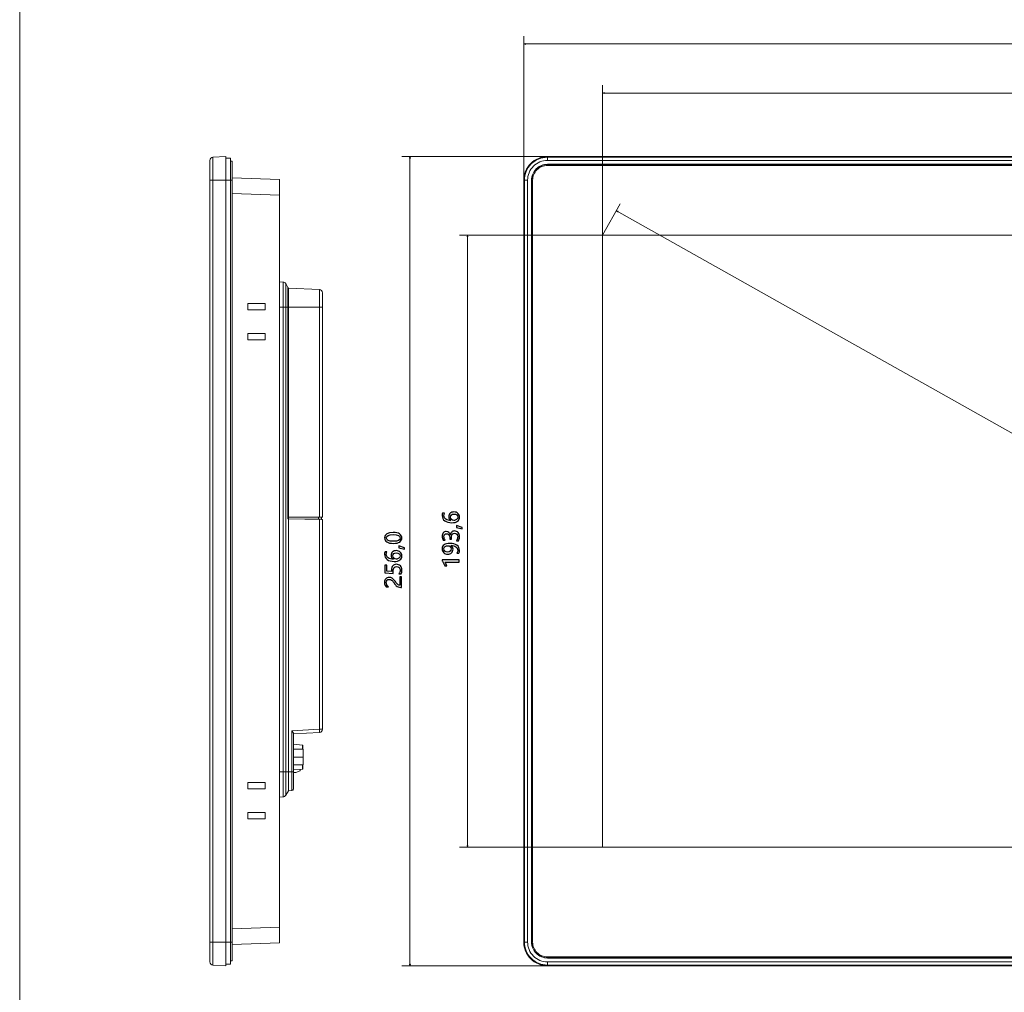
# Model space of a CAD drawing. Header units: centimetres. Extents: x -29.6 to 29.7, y -21 to 21.
# Tile 2 of 24: x -29.6 to -14.1, y -4.9 to 10.5. Entities that reach past the tile are written whole.
import ezdxf

# ---------------------------------------------------------------- set-up
doc = ezdxf.new("R2010")
doc.units = ezdxf.units.CM
doc.header["$MEASUREMENT"] = 0
doc.layers.add('06___PRT_ALL_SURFS', color=7, linetype='Continuous')

msp = doc.modelspace()

# ---------------------------------------------------------------- linework, layer by layer
at = {"layer": '06___PRT_ALL_SURFS', "lineweight": 9}
for points in [[(-29.63889, -21.00579), (-29.63889, -21.00579), (-29.63889, 20.99419), (-29.63889, 20.99419)], [(-26.58697, 8.2972), (-26.61351, 8.29581), (-26.6343, 8.27389), (-26.6343, 8.24733)], [(-26.6343, -4.41649), (-26.6343, -4.41649), (-26.6343, 8.24733), (-26.6343, 8.24733)], [(-26.58697, 8.2972), (-26.58697, 8.2972), (-26.3846, 8.3078), (-26.3846, 8.3078)], [(-26.58697, 8.2972), (-26.58697, 8.2972), (-26.58697, -4.46637), (-26.58697, -4.46637)], [(-26.3846, -4.47697), (-26.3846, -4.47697), (-26.3846, 8.3078), (-26.3846, 8.3078)], [(-26.3846, 8.28283), (-26.3846, 8.28283), (-26.30969, 8.28283), (-26.30969, 8.28283)], [(-26.30969, -4.452), (-26.30969, -4.452), (-26.30969, 8.28283), (-26.30969, 8.28283)], [(-21.30331, 8.3078), (-21.30331, 8.3078), (-21.30331, 8.24733), (-21.30331, 8.24733)], [(-21.30331, 8.3078), (-21.30331, 8.3078), (-2.37585, 8.3078), (-2.37585, 8.3078)], [(-21.30331, 8.2972), (-21.30331, 8.2972), (-2.37585, 8.2972), (-2.37585, 8.2972)], [(-2.37585, 8.24733), (-2.37585, 8.24733), (-21.30331, 8.24733), (-21.30331, 8.24733)], [(-26.30969, 8.23289), (-26.30969, 8.23289), (-26.28472, 8.23289), (-26.28472, 8.23289)], [(-26.28472, -4.40206), (-26.28472, -4.40206), (-26.28472, 8.23289), (-26.28472, 8.23289)], [(-21.30331, 8.18583), (-21.30331, 8.18583), (-2.37585, 8.18583), (-2.37585, 8.18583)], [(-21.30331, 8.18295), (-21.30331, 8.18295), (-2.37585, 8.18295), (-2.37585, 8.18295)], [(-21.30331, 8.16797), (-21.30331, 8.16797), (-2.37585, 8.16797), (-2.37585, 8.16797)], [(-26.3846, 7.93325), (-26.3846, 7.93325), (-26.6343, 7.93325), (-26.6343, 7.93325)], [(-26.28472, 7.93325), (-26.28472, 7.93325), (-26.3846, 7.93325), (-26.3846, 7.93325)], [(-25.53561, 7.94823), (-25.53561, 7.94823), (-26.28351, 7.97173), (-26.28351, 7.97173)], [(-25.53561, -4.11739), (-25.53561, -4.11739), (-25.53561, 7.94823), (-25.53561, 7.94823)], [(-21.67786, -4.10242), (-21.67786, -4.10242), (-21.67786, 7.93325), (-21.67786, 7.93325)], [(-21.61738, 7.93325), (-21.61738, 7.93325), (-21.67786, 7.93325), (-21.67786, 7.93325)], [(-21.66725, -4.10242), (-21.66725, -4.10242), (-21.66725, 7.93325), (-21.66725, 7.93325)], [(-21.61738, 7.93325), (-21.61738, 7.93325), (-21.61738, -4.10242), (-21.61738, -4.10242)], [(-21.55589, -4.10242), (-21.55589, -4.10242), (-21.55589, 7.93325), (-21.55589, 7.93325)], [(-21.55301, -4.10242), (-21.55301, -4.10242), (-21.55301, 7.93325), (-21.55301, 7.93325)], [(-21.53803, -4.10242), (-21.53803, -4.10242), (-21.53803, 7.93325), (-21.53803, 7.93325)], [(-26.28472, 7.72219), (-26.28472, 7.72219), (-25.53561, 7.69864), (-25.53561, 7.69864)], [(-20.43334, -2.60395), (-20.43334, -2.60395), (-20.43334, 7.06404), (-20.43334, 7.06404)], [(-20.43334, 7.06404), (-20.43334, 7.06404), (-3.24581, 7.06404), (-3.24581, 7.06404)], [(-25.53561, 6.32814), (-25.53561, 6.32814), (-25.4784, 6.32514), (-25.4784, 6.32514)], [(-25.4784, -1.80831), (-25.4784, -1.80831), (-25.4784, 6.32514), (-25.4784, 6.32514)], [(-25.43795, 6.30056), (-25.44645, 6.31503), (-25.46165, 6.32426), (-25.4784, 6.32514)], [(-25.43795, 6.30056), (-25.43795, 6.30056), (-25.43795, -1.78355), (-25.43795, -1.78355)], [(-25.43795, 6.30056), (-25.43795, 6.30056), (-25.40266, 6.2405), (-25.40266, 6.2405)], [(-25.40266, 2.58307), (-25.40266, 2.58307), (-25.40266, 6.2405), (-25.40266, 6.2405)], [(-25.39656, 6.224), (-25.3976, 6.22981), (-25.39966, 6.2354), (-25.40266, 6.2405)], [(-25.39578, 2.58551), (-25.39578, 2.58551), (-25.39578, 6.22878), (-25.39578, 6.22878)], [(-25.39578, 6.22878), (-25.39578, 6.22878), (-24.90418, 6.20732), (-24.90418, 6.20732)], [(-24.90418, 2.60798), (-24.90418, 2.60798), (-24.90418, 6.20732), (-24.90418, 6.20732)], [(-24.85642, 6.15742), (-24.85642, 6.18416), (-24.87748, 6.20615), (-24.90418, 6.20732)], [(-24.85642, 2.60798), (-24.85642, 2.60798), (-24.85642, 6.15742), (-24.85642, 6.15742)], [(-26.03502, 5.98557), (-26.03502, 5.98557), (-26.03502, 5.88569), (-26.03502, 5.88569)], [(-26.03502, 5.98557), (-26.03502, 5.98557), (-25.76034, 5.98557), (-25.76034, 5.98557)], [(-25.76034, 5.88569), (-25.76034, 5.88569), (-25.76034, 5.98557), (-25.76034, 5.98557)], [(-25.39578, 5.92915), (-25.39578, 5.92915), (-25.53561, 5.92915), (-25.53561, 5.92915)], [(-24.90418, 5.92915), (-24.90418, 5.92915), (-25.39578, 5.92915), (-25.39578, 5.92915)], [(-24.85642, 5.92915), (-24.85642, 5.92915), (-24.90418, 5.92915), (-24.90418, 5.92915)], [(-25.76034, 5.88569), (-25.76034, 5.88569), (-26.03502, 5.88569), (-26.03502, 5.88569)], [(-26.03502, 5.51113), (-26.03502, 5.51113), (-26.03502, 5.41125), (-26.03502, 5.41125)], [(-26.03502, 5.51113), (-26.03502, 5.51113), (-25.76034, 5.51113), (-25.76034, 5.51113)], [(-25.76034, 5.41125), (-25.76034, 5.41125), (-25.76034, 5.51113), (-25.76034, 5.51113)], [(-25.76034, 5.41125), (-25.76034, 5.41125), (-26.03502, 5.41125), (-26.03502, 5.41125)], [(-24.87144, 2.57386), (-24.87144, 2.57386), (-25.40266, 2.58313), (-25.40266, 2.58313)], [(-25.39578, -1.71195), (-25.39578, -1.71195), (-25.39578, 2.60798), (-25.39578, 2.60798)], [(-25.39578, 2.60798), (-25.39578, 2.60798), (-24.90418, 2.60798), (-24.90418, 2.60798)], [(-25.39578, 2.58551), (-25.39578, 2.58551), (-24.8714, 2.57635), (-24.8714, 2.57635)], [(-24.99582, 2.57603), (-24.99582, 2.57603), (-24.99582, 2.57853), (-24.99582, 2.57853)], [(-24.97128, 2.5781), (-24.97128, 2.5781), (-24.97128, 2.5756), (-24.97128, 2.5756)], [(-24.9563, 2.57784), (-24.9563, 2.57784), (-24.9563, 2.57527), (-24.9563, 2.57527)], [(-24.91917, 2.57719), (-24.91917, 2.57719), (-24.91917, 2.60798), (-24.91917, 2.60798)], [(-24.90418, 2.60798), (-24.90418, 2.60798), (-24.85642, 2.60798), (-24.85642, 2.60798)], [(-24.90418, -0.74046), (-24.90418, -0.74046), (-24.90418, 2.57443), (-24.90418, 2.57443)], [(-24.85642, 2.57359), (-24.85642, 2.57359), (-24.87144, 2.57386), (-24.87144, 2.57386)], [(-24.8714, 2.60798), (-24.8714, 2.60798), (-24.8714, 2.57635), (-24.8714, 2.57635)], [(-24.85642, 2.57359), (-24.85642, 2.57359), (-24.85642, -0.74046), (-24.85642, -0.74046)], [(-24.90418, -0.74046), (-24.90418, -0.74046), (-25.33976, -0.76329), (-25.33976, -0.76329)], [(-25.33976, -1.70951), (-25.33976, -1.70951), (-25.33976, -0.76329), (-25.33976, -0.76329)], [(-24.90418, -0.74046), (-24.90418, -0.74046), (-24.85642, -0.74046), (-24.85642, -0.74046)], [(-24.90375, -0.79034), (-24.87722, -0.78894), (-24.85642, -0.76703), (-24.85642, -0.74046)], [(-24.90375, -0.79054), (-24.87722, -0.78915), (-24.85642, -0.76724), (-24.85642, -0.74067)], [(-25.31587, -1.68437), (-25.31587, -1.68437), (-25.31587, -0.80464), (-25.31587, -0.80464)], [(-25.31549, -0.81191), (-25.31549, -0.81191), (-24.90375, -0.79034), (-24.90375, -0.79034)], [(-25.31587, -0.97782), (-25.31587, -0.97782), (-25.17039, -0.99055), (-25.17039, -0.99055)], [(-25.16106, -1.05505), (-25.16106, -1.05505), (-25.31587, -1.05505), (-25.31587, -1.05505)], [(-25.17039, -1.05505), (-25.17039, -1.05505), (-25.17039, -0.99055), (-25.17039, -0.99055)], [(-25.16583, -0.99553), (-25.16583, -0.99294), (-25.16782, -0.99078), (-25.17039, -0.99055)], [(-25.16583, -1.05505), (-25.16583, -1.05505), (-25.16583, -0.99553), (-25.16583, -0.99553)], [(-25.16106, -1.30475), (-25.16106, -1.30475), (-25.16106, -1.05505), (-25.16106, -1.05505)], [(-25.16106, -1.1799), (-25.16106, -1.1799), (-25.31587, -1.1799), (-25.31587, -1.1799)], [(-25.16106, -1.30475), (-25.16106, -1.30475), (-25.31587, -1.30475), (-25.31587, -1.30475)], [(-25.17039, -1.36924), (-25.17039, -1.36924), (-25.31587, -1.38197), (-25.31587, -1.38197)], [(-25.211, -1.39814), (-25.211, -1.39814), (-25.2796, -1.42311), (-25.2796, -1.42311)], [(-25.211, -1.39814), (-25.211, -1.39814), (-25.211, -1.3728), (-25.211, -1.3728)], [(-25.17039, -1.36924), (-25.17039, -1.36924), (-25.17039, -1.30475), (-25.17039, -1.30475)], [(-25.17039, -1.36924), (-25.16782, -1.36902), (-25.16583, -1.36686), (-25.16583, -1.36427)], [(-25.16583, -1.36427), (-25.16583, -1.36427), (-25.16583, -1.30475), (-25.16583, -1.30475)], [(-25.53561, -1.41211), (-25.53561, -1.41211), (-25.31587, -1.41211), (-25.31587, -1.41211)], [(-25.2796, -1.42311), (-25.2796, -1.42311), (-25.31587, -1.42311), (-25.31587, -1.42311)], [(-26.03502, -1.58042), (-26.03502, -1.58042), (-25.76034, -1.58042), (-25.76034, -1.58042)], [(-26.03502, -1.58042), (-26.03502, -1.58042), (-26.03502, -1.6803), (-26.03502, -1.6803)], [(-25.76034, -1.6803), (-25.76034, -1.6803), (-26.03502, -1.6803), (-26.03502, -1.6803)], [(-25.76034, -1.6803), (-25.76034, -1.6803), (-25.76034, -1.58042), (-25.76034, -1.58042)], [(-25.33976, -1.70932), (-25.33976, -1.70932), (-25.39578, -1.71176), (-25.39578, -1.71176)], [(-25.39578, -1.71195), (-25.39578, -1.71195), (-25.33976, -1.70951), (-25.33976, -1.70951)], [(-25.33976, -1.70932), (-25.3264, -1.70873), (-25.31587, -1.69773), (-25.31587, -1.68437)], [(-25.33976, -1.70951), (-25.3264, -1.70893), (-25.31587, -1.69793), (-25.31587, -1.68456)], [(-25.4784, -1.80812), (-25.4784, -1.80812), (-25.53561, -1.81112), (-25.53561, -1.81112)], [(-25.53561, -1.81131), (-25.53561, -1.81131), (-25.4784, -1.80831), (-25.4784, -1.80831)], [(-25.4784, -1.80812), (-25.46165, -1.80724), (-25.44645, -1.79801), (-25.43795, -1.78355)], [(-25.4784, -1.80831), (-25.46165, -1.80743), (-25.44645, -1.79821), (-25.43795, -1.78374)], [(-25.39578, -1.71176), (-25.39578, -1.71176), (-25.43795, -1.78355), (-25.43795, -1.78355)], [(-25.43795, -1.78374), (-25.43795, -1.78374), (-25.39578, -1.71195), (-25.39578, -1.71195)], [(-26.03502, -2.05485), (-26.03502, -2.05485), (-25.76034, -2.05485), (-25.76034, -2.05485)], [(-26.03502, -2.05485), (-26.03502, -2.05485), (-26.03502, -2.15474), (-26.03502, -2.15474)], [(-25.76034, -2.15474), (-25.76034, -2.15474), (-26.03502, -2.15474), (-26.03502, -2.15474)], [(-25.76034, -2.15474), (-25.76034, -2.15474), (-25.76034, -2.05485), (-25.76034, -2.05485)], [(-3.24581, -2.60395), (-3.24581, -2.60395), (-20.43334, -2.60395), (-20.43334, -2.60395)], [(-25.53561, -3.86782), (-25.53561, -3.86782), (-26.28472, -3.89136), (-26.28472, -3.89136)], [(-26.6343, -4.10242), (-26.6343, -4.10242), (-26.3846, -4.10242), (-26.3846, -4.10242)], [(-26.3846, -4.10242), (-26.3846, -4.10242), (-26.28472, -4.10242), (-26.28472, -4.10242)], [(-26.28351, -4.1409), (-26.28351, -4.1409), (-25.53561, -4.11739), (-25.53561, -4.11739)], [(-21.67786, -4.10242), (-21.67786, -4.10242), (-21.61738, -4.10242), (-21.61738, -4.10242)], [(-2.37585, -4.33714), (-2.37585, -4.33714), (-21.30331, -4.33714), (-21.30331, -4.33714)], [(-2.37585, -4.35212), (-2.37585, -4.35212), (-21.30331, -4.35212), (-21.30331, -4.35212)], [(-26.6343, -4.41649), (-26.6343, -4.44306), (-26.61351, -4.46497), (-26.58697, -4.46637)], [(-26.3846, -4.47697), (-26.3846, -4.47697), (-26.58697, -4.46637), (-26.58697, -4.46637)], [(-26.30969, -4.452), (-26.30969, -4.452), (-26.3846, -4.452), (-26.3846, -4.452)], [(-26.28472, -4.40206), (-26.28472, -4.40206), (-26.30969, -4.40206), (-26.30969, -4.40206)], [(-2.37585, -4.355), (-2.37585, -4.355), (-21.30331, -4.355), (-21.30331, -4.355)], [(-21.30331, -4.41649), (-21.30331, -4.41649), (-21.30331, -4.47697), (-21.30331, -4.47697)], [(-21.30331, -4.41649), (-21.30331, -4.41649), (-2.37585, -4.41649), (-2.37585, -4.41649)], [(-2.37585, -4.46637), (-2.37585, -4.46637), (-21.30331, -4.46637), (-21.30331, -4.46637)], [(-2.37585, -4.47697), (-2.37585, -4.47697), (-21.30331, -4.47697), (-21.30331, -4.47697)]]:
    msp.add_open_spline(points, degree=3, dxfattribs=at)
at = {"layer": '06___PRT_ALL_SURFS', "lineweight": 0}
for points in [[(-21.67786, 7.93325), (-21.67786, 7.93325), (-21.67786, 10.21191), (-21.67786, 10.21191)], [(-21.67786, 10.08705), (-21.67786, 10.08705), (-2.0013, 10.08705), (-2.0013, 10.08705)], [(-20.43334, 7.06404), (-20.43334, 7.06404), (-20.43334, 9.43726), (-20.43334, 9.43726)], [(-20.43334, 9.31241), (-20.43334, 9.31241), (-3.24581, 9.31241), (-3.24581, 9.31241)], [(-21.30331, 8.3078), (-21.30331, 8.3078), (-23.60099, 8.3078), (-23.60099, 8.3078)], [(-23.47614, 8.3078), (-23.47614, 8.3078), (-23.47614, -4.47697), (-23.47614, -4.47697)], [(-20.43334, 7.06404), (-20.43334, 7.06404), (-20.15371, 7.56117), (-20.15371, 7.56117)], [(-20.21491, 7.45236), (-20.21491, 7.45236), (-3.02738, -2.21563), (-3.02738, -2.21563)], [(-20.43334, 7.06404), (-20.43334, 7.06404), (-22.69064, 7.06404), (-22.69064, 7.06404)], [(-22.56578, 7.06404), (-22.56578, 7.06404), (-22.56578, -2.60395), (-22.56578, -2.60395)], [(-20.43334, -2.60395), (-20.43334, -2.60395), (-22.69064, -2.60395), (-22.69064, -2.60395)], [(-21.30331, -4.47697), (-21.30331, -4.47697), (-23.60099, -4.47697), (-23.60099, -4.47697)]]:
    msp.add_open_spline(points, degree=3, dxfattribs=at)
for points in [[(-21.65119, 10.0799), (-21.65119, 10.0799), (-21.67786, 10.08705), (-21.67786, 10.08705), (-21.67786, 10.08705), (-21.65119, 10.09419), (-21.65119, 10.09419), (-21.65119, 10.09419), (-21.65119, 10.0799), (-21.65119, 10.0799)], [(-20.40667, 9.30526), (-20.40667, 9.30526), (-20.43334, 9.31241), (-20.43334, 9.31241), (-20.43334, 9.31241), (-20.40667, 9.31955), (-20.40667, 9.31955), (-20.40667, 9.31955), (-20.40667, 9.30526), (-20.40667, 9.30526)], [(-23.48328, 8.28113), (-23.48328, 8.28113), (-23.47614, 8.3078), (-23.47614, 8.3078), (-23.47614, 8.3078), (-23.46899, 8.28113), (-23.46899, 8.28113), (-23.46899, 8.28113), (-23.48328, 8.28113), (-23.48328, 8.28113)], [(-20.19517, 7.43305), (-20.19517, 7.43305), (-20.21491, 7.45236), (-20.21491, 7.45236), (-20.21491, 7.45236), (-20.18816, 7.44551), (-20.18816, 7.44551), (-20.18816, 7.44551), (-20.19517, 7.43305), (-20.19517, 7.43305)], [(-22.57292, 7.03737), (-22.57292, 7.03737), (-22.56578, 7.06404), (-22.56578, 7.06404), (-22.56578, 7.06404), (-22.55863, 7.03737), (-22.55863, 7.03737), (-22.55863, 7.03737), (-22.57292, 7.03737), (-22.57292, 7.03737)], [(-22.57292, -2.57728), (-22.57292, -2.57728), (-22.56578, -2.60395), (-22.56578, -2.60395), (-22.56578, -2.60395), (-22.55863, -2.57728), (-22.55863, -2.57728), (-22.55863, -2.57728), (-22.57292, -2.57728), (-22.57292, -2.57728)], [(-23.48328, -4.4503), (-23.48328, -4.4503), (-23.47614, -4.47697), (-23.47614, -4.47697), (-23.47614, -4.47697), (-23.46899, -4.4503), (-23.46899, -4.4503), (-23.46899, -4.4503), (-23.48328, -4.4503), (-23.48328, -4.4503)]]:
    msp.add_open_spline(points, degree=3, knots=[0, 0, 0, 0, 0.33333333, 0.33333333, 0.33333333, 0.66666667, 0.66666667, 0.66666667, 1, 1, 1, 1], dxfattribs=at)
at = {"layer": '06___PRT_ALL_SURFS', "lineweight": 9}
for points, knots in [([(-21.30331, 8.3078), (-21.40264, 8.3078), (-21.49792, 8.26834), (-21.56816, 8.1981), (-21.6384, 8.12785), (-21.67786, 8.03259), (-21.67786, 7.93325)], [0, 0, 0, 0, 0.5, 0.5, 0.5, 1, 1, 1, 1]), ([(-21.30331, 8.2972), (-21.39983, 8.2972), (-21.4924, 8.25885), (-21.56066, 8.1906), (-21.62891, 8.12234), (-21.66725, 8.02978), (-21.66725, 7.93325)], [0, 0, 0, 0, 0.5, 0.5, 0.5, 1, 1, 1, 1]), ([(-21.30331, 8.24733), (-21.38661, 8.24733), (-21.46649, 8.21424), (-21.52539, 8.15534), (-21.58429, 8.09643), (-21.61738, 8.01655), (-21.61738, 7.93325)], [0, 0, 0, 0, 0.5, 0.5, 0.5, 1, 1, 1, 1]), ([(-21.30331, 8.18583), (-21.3703, 8.18583), (-21.43454, 8.15922), (-21.48191, 8.11185), (-21.52928, 8.06448), (-21.55589, 8.00024), (-21.55589, 7.93325)], [0, 0, 0, 0, 0.5, 0.5, 0.5, 1, 1, 1, 1]), ([(-21.30331, 8.18295), (-21.36953, 8.18295), (-21.43305, 8.15664), (-21.47987, 8.10981), (-21.5267, 8.06299), (-21.55301, 7.99948), (-21.55301, 7.93325)], [0, 0, 0, 0, 0.5, 0.5, 0.5, 1, 1, 1, 1]), ([(-21.30331, 8.16797), (-21.36556, 8.16797), (-21.42526, 8.14324), (-21.46928, 8.09922), (-21.5133, 8.0552), (-21.53803, 7.9955), (-21.53803, 7.93325)], [0, 0, 0, 0, 0.5, 0.5, 0.5, 1, 1, 1, 1]), ([(-25.31587, -0.80464), (-25.31587, -0.80164), (-25.31703, -0.79874), (-25.31834, -0.79598), (-25.32005, -0.79237), (-25.32203, -0.78901), (-25.32411, -0.7857), (-25.32895, -0.77803), (-25.33437, -0.77063), (-25.33976, -0.76329)], [0, 0, 0, 0, 0.33333333, 0.33333333, 0.33333333, 0.66666667, 0.66666667, 0.66666667, 1, 1, 1, 1]), ([(-24.90375, -0.79034), (-24.9034, -0.79032), (-24.90339, -0.7898), (-24.90337, -0.78935), (-24.90333, -0.78813), (-24.9032, -0.78736), (-24.90312, -0.78651), (-24.90299, -0.78512), (-24.90299, -0.78347), (-24.90298, -0.78189), (-24.90298, -0.77976), (-24.90297, -0.77774), (-24.90298, -0.77568), (-24.90299, -0.77319), (-24.90304, -0.77066), (-24.9031, -0.76814), (-24.90317, -0.76526), (-24.90326, -0.76239), (-24.90335, -0.75952), (-24.90356, -0.75317), (-24.90385, -0.74681), (-24.90418, -0.74046)], [0, 0, 0, 0, 0.14285714, 0.14285714, 0.14285714, 0.28571429, 0.28571429, 0.28571429, 0.42857143, 0.42857143, 0.42857143, 0.57142857, 0.57142857, 0.57142857, 0.71428571, 0.71428571, 0.71428571, 0.85714286, 0.85714286, 0.85714286, 1, 1, 1, 1]), ([(-21.67786, -4.10242), (-21.67786, -4.20176), (-21.6384, -4.29702), (-21.56816, -4.36727), (-21.49792, -4.43751), (-21.40264, -4.47697), (-21.30331, -4.47697)], [0, 0, 0, 0, 0.5, 0.5, 0.5, 1, 1, 1, 1]), ([(-21.66725, -4.10242), (-21.66725, -4.19894), (-21.62891, -4.29152), (-21.56066, -4.35977), (-21.4924, -4.42802), (-21.39983, -4.46637), (-21.30331, -4.46637)], [0, 0, 0, 0, 0.5, 0.5, 0.5, 1, 1, 1, 1]), ([(-21.61738, -4.10242), (-21.61738, -4.18572), (-21.58429, -4.2656), (-21.52539, -4.3245), (-21.46649, -4.3834), (-21.38661, -4.41649), (-21.30331, -4.41649)], [0, 0, 0, 0, 0.5, 0.5, 0.5, 1, 1, 1, 1]), ([(-21.55589, -4.10242), (-21.55589, -4.16941), (-21.52928, -4.23365), (-21.48191, -4.28102), (-21.43454, -4.32839), (-21.3703, -4.355), (-21.30331, -4.355)], [0, 0, 0, 0, 0.5, 0.5, 0.5, 1, 1, 1, 1]), ([(-21.55301, -4.10242), (-21.55301, -4.16864), (-21.5267, -4.23216), (-21.47987, -4.27899), (-21.43305, -4.32581), (-21.36953, -4.35212), (-21.30331, -4.35212)], [0, 0, 0, 0, 0.5, 0.5, 0.5, 1, 1, 1, 1]), ([(-21.53803, -4.10242), (-21.53803, -4.16467), (-21.5133, -4.22437), (-21.46928, -4.26839), (-21.42526, -4.31241), (-21.36556, -4.33714), (-21.30331, -4.33714)], [0, 0, 0, 0, 0.5, 0.5, 0.5, 1, 1, 1, 1])]:
    msp.add_open_spline(points, degree=3, knots=knots, dxfattribs=at)
at = {"layer": '06___PRT_ALL_SURFS'}
for points, knots in [([(-22.92794, 2.67632), (-22.93499, 2.66257), (-22.93855, 2.64817), (-22.93855, 2.63314), (-22.93855, 2.6103), (-22.92858, 2.59189), (-22.90866, 2.57802), (-22.88873, 2.56416), (-22.86152, 2.55711), (-22.82709, 2.55687), (-22.82709, 2.55687), (-22.82709, 2.55769), (-22.82709, 2.55769), (-22.85132, 2.57022), (-22.86344, 2.5902), (-22.86344, 2.61765), (-22.86344, 2.64048), (-22.85598, 2.65878), (-22.84107, 2.67241), (-22.82615, 2.68604), (-22.80634, 2.69292), (-22.78164, 2.69292), (-22.75583, 2.69292), (-22.73462, 2.685), (-22.71802, 2.66926), (-22.70135, 2.65348), (-22.69308, 2.63338), (-22.69308, 2.60891), (-22.69308, 2.58204), (-22.70356, 2.56095), (-22.72454, 2.54569), (-22.74557, 2.53036), (-22.77535, 2.52273), (-22.81392, 2.52273), (-22.86059, 2.52273), (-22.89764, 2.53275), (-22.92515, 2.55285), (-22.95259, 2.57295), (-22.96634, 2.59935), (-22.96634, 2.63215), (-22.96634, 2.65091), (-22.96377, 2.66565), (-22.95865, 2.67632), (-22.95865, 2.67632), (-22.92794, 2.67632), (-22.92794, 2.67632)], [0, 0, 0, 0, 0.06666667, 0.06666667, 0.06666667, 0.13333333, 0.13333333, 0.13333333, 0.2, 0.2, 0.2, 0.26666667, 0.26666667, 0.26666667, 0.33333333, 0.33333333, 0.33333333, 0.4, 0.4, 0.4, 0.46666667, 0.46666667, 0.46666667, 0.53333333, 0.53333333, 0.53333333, 0.6, 0.6, 0.6, 0.66666667, 0.66666667, 0.66666667, 0.73333333, 0.73333333, 0.73333333, 0.8, 0.8, 0.8, 0.86666667, 0.86666667, 0.86666667, 0.93333333, 0.93333333, 0.93333333, 1, 1, 1, 1]), ([(-22.78403, 2.55892), (-22.76666, 2.55892), (-22.75175, 2.56352), (-22.73934, 2.57284), (-22.72693, 2.5821), (-22.72069, 2.5944), (-22.72069, 2.60978), (-22.72069, 2.62434), (-22.72606, 2.63617), (-22.73678, 2.64526), (-22.74744, 2.65435), (-22.76125, 2.65895), (-22.77809, 2.65895), (-22.79626, 2.65895), (-22.81042, 2.65464), (-22.82056, 2.64602), (-22.8307, 2.63745), (-22.83577, 2.62522), (-22.83577, 2.60943), (-22.83577, 2.5944), (-22.83064, 2.58222), (-22.82039, 2.5729), (-22.81019, 2.56357), (-22.79807, 2.55892), (-22.78403, 2.55892)], [0, 0, 0, 0, 0.125, 0.125, 0.125, 0.25, 0.25, 0.25, 0.375, 0.375, 0.375, 0.5, 0.5, 0.5, 0.625, 0.625, 0.625, 0.75, 0.75, 0.75, 0.875, 0.875, 0.875, 1, 1, 1, 1]), ([(-23.73488, 2.19576), (-23.78155, 2.19576), (-23.8168, 2.20345), (-23.8408, 2.21895), (-23.86475, 2.23445), (-23.87669, 2.25682), (-23.87669, 2.28619), (-23.87669, 2.34217), (-23.83154, 2.3702), (-23.74117, 2.3702), (-23.69654, 2.3702), (-23.66246, 2.36227), (-23.63886, 2.34654), (-23.61526, 2.33076), (-23.60343, 2.30867), (-23.60343, 2.28024), (-23.60343, 2.25338), (-23.61462, 2.23258), (-23.63705, 2.21784), (-23.65949, 2.2031), (-23.69205, 2.19576), (-23.73488, 2.19576)], [0, 0, 0, 0, 0.14285714, 0.14285714, 0.14285714, 0.28571429, 0.28571429, 0.28571429, 0.42857143, 0.42857143, 0.42857143, 0.57142857, 0.57142857, 0.57142857, 0.71428571, 0.71428571, 0.71428571, 0.85714286, 0.85714286, 0.85714286, 1, 1, 1, 1]), ([(-23.73639, 2.2299), (-23.66618, 2.2299), (-23.63105, 2.24767), (-23.63105, 2.28333), (-23.63105, 2.31835), (-23.66677, 2.33588), (-23.73808, 2.33588), (-23.81196, 2.33588), (-23.8489, 2.3187), (-23.8489, 2.28432), (-23.8489, 2.24802), (-23.81138, 2.2299), (-23.73639, 2.2299)], [0, 0, 0, 0, 0.25, 0.25, 0.25, 0.5, 0.5, 0.5, 0.75, 0.75, 0.75, 1, 1, 1, 1]), ([(-22.74173, 2.23782), (-22.72775, 2.25594), (-22.72069, 2.27633), (-22.72069, 2.29911), (-22.72069, 2.31729), (-22.72518, 2.33174), (-22.7341, 2.34234), (-22.74307, 2.35301), (-22.75501, 2.35831), (-22.77005, 2.35831), (-22.80349, 2.35831), (-22.82021, 2.33436), (-22.82021, 2.28647), (-22.82021, 2.28647), (-22.82021, 2.26445), (-22.82021, 2.26445), (-22.82021, 2.26445), (-22.84789, 2.26445), (-22.84789, 2.26445), (-22.84789, 2.26445), (-22.84789, 2.28542), (-22.84789, 2.28542), (-22.84789, 2.3279), (-22.86362, 2.34911), (-22.89502, 2.34911), (-22.92404, 2.34911), (-22.93855, 2.3329), (-22.93855, 2.30045), (-22.93855, 2.28193), (-22.93225, 2.26445), (-22.91978, 2.24808), (-22.91978, 2.24808), (-22.9513, 2.24808), (-22.9513, 2.24808), (-22.96133, 2.26538), (-22.96634, 2.28554), (-22.96634, 2.30867), (-22.96634, 2.33122), (-22.96045, 2.34928), (-22.94868, 2.36291), (-22.93691, 2.3766), (-22.92165, 2.38342), (-22.90283, 2.38342), (-22.86828, 2.38342), (-22.84602, 2.36577), (-22.83612, 2.33052), (-22.83612, 2.33052), (-22.83542, 2.33052), (-22.83542, 2.33052), (-22.83338, 2.34963), (-22.82662, 2.36472), (-22.8152, 2.37585), (-22.80378, 2.38692), (-22.78951, 2.39245), (-22.77243, 2.39245), (-22.74866, 2.39245), (-22.72949, 2.38389), (-22.71493, 2.36676), (-22.70036, 2.34963), (-22.69308, 2.32685), (-22.69308, 2.29842), (-22.69308, 2.27336), (-22.69774, 2.2532), (-22.70706, 2.23782), (-22.70706, 2.23782), (-22.74173, 2.23782), (-22.74173, 2.23782)], [0, 0, 0, 0, 0.04545455, 0.04545455, 0.04545455, 0.09090909, 0.09090909, 0.09090909, 0.13636364, 0.13636364, 0.13636364, 0.18181818, 0.18181818, 0.18181818, 0.22727273, 0.22727273, 0.22727273, 0.27272727, 0.27272727, 0.27272727, 0.31818182, 0.31818182, 0.31818182, 0.36363636, 0.36363636, 0.36363636, 0.40909091, 0.40909091, 0.40909091, 0.45454545, 0.45454545, 0.45454545, 0.5, 0.5, 0.5, 0.54545455, 0.54545455, 0.54545455, 0.59090909, 0.59090909, 0.59090909, 0.63636364, 0.63636364, 0.63636364, 0.68181818, 0.68181818, 0.68181818, 0.72727273, 0.72727273, 0.72727273, 0.77272727, 0.77272727, 0.77272727, 0.81818182, 0.81818182, 0.81818182, 0.86363636, 0.86363636, 0.86363636, 0.90909091, 0.90909091, 0.90909091, 0.95454545, 0.95454545, 0.95454545, 1, 1, 1, 1]), ([(-22.73998, 2.47903), (-22.73998, 2.47903), (-22.64903, 2.44984), (-22.64903, 2.44984), (-22.64903, 2.44984), (-22.64903, 2.4256), (-22.64903, 2.4256), (-22.64903, 2.4256), (-22.73998, 2.44675), (-22.73998, 2.44675), (-22.73998, 2.44675), (-22.73998, 2.47903), (-22.73998, 2.47903)], [0, 0, 0, 0, 0.25, 0.25, 0.25, 0.5, 0.5, 0.5, 0.75, 0.75, 0.75, 1, 1, 1, 1]), ([(-22.73334, 2.03995), (-22.72495, 2.05452), (-22.72069, 2.07025), (-22.72069, 2.08709), (-22.72069, 2.11074), (-22.73008, 2.1291), (-22.74872, 2.14209), (-22.76736, 2.15514), (-22.79388, 2.16167), (-22.82825, 2.16167), (-22.82802, 2.16143), (-22.82802, 2.1612), (-22.82825, 2.16097), (-22.80617, 2.14937), (-22.79516, 2.12986), (-22.79516, 2.10241), (-22.79516, 2.08022), (-22.80279, 2.06186), (-22.818, 2.04729), (-22.83326, 2.03273), (-22.85307, 2.02545), (-22.87743, 2.02545), (-22.90335, 2.02545), (-22.92468, 2.03343), (-22.94134, 2.04934), (-22.95801, 2.0653), (-22.96634, 2.08592), (-22.96634, 2.11133), (-22.96634, 2.13761), (-22.95602, 2.15811), (-22.9354, 2.17292), (-22.91471, 2.18771), (-22.88465, 2.19511), (-22.84515, 2.19511), (-22.79632, 2.19511), (-22.7588, 2.18556), (-22.73253, 2.16645), (-22.70619, 2.14734), (-22.69308, 2.12088), (-22.69308, 2.08709), (-22.69308, 2.0685), (-22.69611, 2.05283), (-22.70211, 2.03995), (-22.70211, 2.03995), (-22.73334, 2.03995), (-22.73334, 2.03995)], [0, 0, 0, 0, 0.06666667, 0.06666667, 0.06666667, 0.13333333, 0.13333333, 0.13333333, 0.2, 0.2, 0.2, 0.26666667, 0.26666667, 0.26666667, 0.33333333, 0.33333333, 0.33333333, 0.4, 0.4, 0.4, 0.46666667, 0.46666667, 0.46666667, 0.53333333, 0.53333333, 0.53333333, 0.6, 0.6, 0.6, 0.66666667, 0.66666667, 0.66666667, 0.73333333, 0.73333333, 0.73333333, 0.8, 0.8, 0.8, 0.86666667, 0.86666667, 0.86666667, 0.93333333, 0.93333333, 0.93333333, 1, 1, 1, 1]), ([(-23.8383, 2.06478), (-23.84535, 2.05103), (-23.8489, 2.03664), (-23.8489, 2.02161), (-23.8489, 1.99877), (-23.83894, 1.98035), (-23.81901, 1.96649), (-23.79909, 1.95262), (-23.77188, 1.94557), (-23.73744, 1.94534), (-23.73744, 1.94534), (-23.73744, 1.94616), (-23.73744, 1.94616), (-23.76168, 1.95868), (-23.7738, 1.97867), (-23.7738, 2.00611), (-23.7738, 2.02895), (-23.76634, 2.04724), (-23.75143, 2.06087), (-23.73651, 2.07451), (-23.7167, 2.08138), (-23.692, 2.08138), (-23.66618, 2.08138), (-23.64498, 2.07346), (-23.62837, 2.05773), (-23.61171, 2.04194), (-23.60343, 2.02184), (-23.60343, 1.99737), (-23.60343, 1.97051), (-23.61392, 1.94942), (-23.6349, 1.93415), (-23.65593, 1.91883), (-23.68571, 1.9112), (-23.72427, 1.9112), (-23.77094, 1.9112), (-23.808, 1.92122), (-23.8355, 1.94132), (-23.86294, 1.96142), (-23.87669, 1.98781), (-23.87669, 2.02062), (-23.87669, 2.03937), (-23.87413, 2.05412), (-23.869, 2.06478), (-23.869, 2.06478), (-23.8383, 2.06478), (-23.8383, 2.06478)], [0, 0, 0, 0, 0.06666667, 0.06666667, 0.06666667, 0.13333333, 0.13333333, 0.13333333, 0.2, 0.2, 0.2, 0.26666667, 0.26666667, 0.26666667, 0.33333333, 0.33333333, 0.33333333, 0.4, 0.4, 0.4, 0.46666667, 0.46666667, 0.46666667, 0.53333333, 0.53333333, 0.53333333, 0.6, 0.6, 0.6, 0.66666667, 0.66666667, 0.66666667, 0.73333333, 0.73333333, 0.73333333, 0.8, 0.8, 0.8, 0.86666667, 0.86666667, 0.86666667, 0.93333333, 0.93333333, 0.93333333, 1, 1, 1, 1]), ([(-23.69438, 1.94738), (-23.67702, 1.94738), (-23.66211, 1.95198), (-23.6497, 1.9613), (-23.63729, 1.97057), (-23.63105, 1.98286), (-23.63105, 1.99824), (-23.63105, 2.01281), (-23.63641, 2.02464), (-23.64713, 2.03373), (-23.65779, 2.04282), (-23.6716, 2.04741), (-23.68844, 2.04741), (-23.70662, 2.04741), (-23.72078, 2.0431), (-23.73092, 2.03448), (-23.74105, 2.02592), (-23.74612, 2.01368), (-23.74612, 1.99789), (-23.74612, 1.98286), (-23.74099, 1.97068), (-23.73074, 1.96136), (-23.72054, 1.95204), (-23.70843, 1.94738), (-23.69438, 1.94738)], [0, 0, 0, 0, 0.125, 0.125, 0.125, 0.25, 0.25, 0.25, 0.375, 0.375, 0.375, 0.5, 0.5, 0.5, 0.625, 0.625, 0.625, 0.75, 0.75, 0.75, 0.875, 0.875, 0.875, 1, 1, 1, 1]), ([(-23.65034, 2.15666), (-23.65034, 2.15666), (-23.55939, 2.12747), (-23.55939, 2.12747), (-23.55939, 2.12747), (-23.55939, 2.10323), (-23.55939, 2.10323), (-23.55939, 2.10323), (-23.65034, 2.12438), (-23.65034, 2.12438), (-23.65034, 2.12438), (-23.65034, 2.15666), (-23.65034, 2.15666)], [0, 0, 0, 0, 0.25, 0.25, 0.25, 0.5, 0.5, 0.5, 0.75, 0.75, 0.75, 1, 1, 1, 1]), ([(-22.88168, 2.05924), (-22.86391, 2.05924), (-22.84987, 2.06379), (-22.83944, 2.07287), (-22.82901, 2.08202), (-22.82382, 2.09461), (-22.82382, 2.11063), (-22.82382, 2.1245), (-22.8286, 2.13615), (-22.8381, 2.14559), (-22.84759, 2.15509), (-22.85907, 2.15981), (-22.87265, 2.15981), (-22.89164, 2.15981), (-22.90737, 2.15509), (-22.91984, 2.1457), (-22.93231, 2.13632), (-22.93855, 2.12391), (-22.93855, 2.10859), (-22.93855, 2.09437), (-22.93313, 2.08255), (-22.92229, 2.07322), (-22.91151, 2.0639), (-22.89793, 2.05924), (-22.88168, 2.05924)], [0, 0, 0, 0, 0.125, 0.125, 0.125, 0.25, 0.25, 0.25, 0.375, 0.375, 0.375, 0.5, 0.5, 0.5, 0.625, 0.625, 0.625, 0.75, 0.75, 0.75, 0.875, 0.875, 0.875, 1, 1, 1, 1]), ([(-22.69751, 1.90064), (-22.69751, 1.90064), (-22.92369, 1.90064), (-22.92369, 1.90064), (-22.91844, 1.8954), (-22.91256, 1.88655), (-22.90609, 1.87408), (-22.89963, 1.86161), (-22.89508, 1.85013), (-22.89246, 1.83953), (-22.89246, 1.83953), (-22.9252, 1.83953), (-22.9252, 1.83953), (-22.92911, 1.85351), (-22.93528, 1.86848), (-22.94373, 1.88445), (-22.95224, 1.90035), (-22.96022, 1.91259), (-22.96774, 1.92116), (-22.96774, 1.92116), (-22.96774, 1.93374), (-22.96774, 1.93374), (-22.96774, 1.93374), (-22.69751, 1.93374), (-22.69751, 1.93374), (-22.69751, 1.93374), (-22.69751, 1.90064), (-22.69751, 1.90064)], [0, 0, 0, 0, 0.11111111, 0.11111111, 0.11111111, 0.22222222, 0.22222222, 0.22222222, 0.33333333, 0.33333333, 0.33333333, 0.44444444, 0.44444444, 0.44444444, 0.55555556, 0.55555556, 0.55555556, 0.66666667, 0.66666667, 0.66666667, 0.77777778, 0.77777778, 0.77777778, 0.88888889, 0.88888889, 0.88888889, 1, 1, 1, 1]), ([(-23.68943, 1.86593), (-23.66362, 1.86593), (-23.64282, 1.85736), (-23.62698, 1.84023), (-23.61118, 1.8231), (-23.60326, 1.80008), (-23.60326, 1.77119), (-23.60326, 1.74637), (-23.60693, 1.7279), (-23.61433, 1.71572), (-23.61433, 1.71572), (-23.64847, 1.71572), (-23.64847, 1.71572), (-23.63688, 1.73355), (-23.63105, 1.75179), (-23.63105, 1.77031), (-23.63105, 1.78878), (-23.63618, 1.80364), (-23.64638, 1.81494), (-23.65651, 1.8263), (-23.67003, 1.83196), (-23.68687, 1.83196), (-23.70376, 1.83196), (-23.71687, 1.82607), (-23.72626, 1.8143), (-23.73564, 1.80253), (-23.7403, 1.78587), (-23.7403, 1.76437), (-23.7403, 1.74777), (-23.7396, 1.73279), (-23.73808, 1.71945), (-23.73808, 1.71945), (-23.87226, 1.72918), (-23.87226, 1.72918), (-23.87226, 1.72918), (-23.87226, 1.85276), (-23.87226, 1.85276), (-23.87226, 1.85276), (-23.8429, 1.85276), (-23.8429, 1.85276), (-23.8429, 1.85276), (-23.8429, 1.75738), (-23.8429, 1.75738), (-23.8429, 1.75738), (-23.76797, 1.7519), (-23.76797, 1.7519), (-23.76797, 1.7519), (-23.76902, 1.77596), (-23.76902, 1.77596), (-23.76902, 1.80393), (-23.76203, 1.82595), (-23.74811, 1.84192), (-23.73418, 1.85794), (-23.7146, 1.86593), (-23.68943, 1.86593)], [0, 0, 0, 0, 0.05555556, 0.05555556, 0.05555556, 0.11111111, 0.11111111, 0.11111111, 0.16666667, 0.16666667, 0.16666667, 0.22222222, 0.22222222, 0.22222222, 0.27777778, 0.27777778, 0.27777778, 0.33333333, 0.33333333, 0.33333333, 0.38888889, 0.38888889, 0.38888889, 0.44444444, 0.44444444, 0.44444444, 0.5, 0.5, 0.5, 0.55555556, 0.55555556, 0.55555556, 0.61111111, 0.61111111, 0.61111111, 0.66666667, 0.66666667, 0.66666667, 0.72222222, 0.72222222, 0.72222222, 0.77777778, 0.77777778, 0.77777778, 0.83333333, 0.83333333, 0.83333333, 0.88888889, 0.88888889, 0.88888889, 0.94444444, 0.94444444, 0.94444444, 1, 1, 1, 1]), ([(-23.80299, 1.62658), (-23.8172, 1.62658), (-23.82839, 1.62209), (-23.83649, 1.61312), (-23.84465, 1.60409), (-23.84873, 1.59185), (-23.84873, 1.57641), (-23.84873, 1.56546), (-23.84593, 1.55445), (-23.84034, 1.54326), (-23.8348, 1.53213), (-23.82682, 1.5217), (-23.81645, 1.51203), (-23.81645, 1.51203), (-23.8489, 1.51203), (-23.8489, 1.51203), (-23.85788, 1.52071), (-23.86475, 1.5305), (-23.86953, 1.54151), (-23.87431, 1.55246), (-23.87669, 1.56534), (-23.87669, 1.58014), (-23.87669, 1.60403), (-23.87029, 1.62325), (-23.85753, 1.63782), (-23.84471, 1.65239), (-23.8274, 1.65967), (-23.80555, 1.65967), (-23.78609, 1.65967), (-23.76926, 1.65524), (-23.75498, 1.64627), (-23.74076, 1.63735), (-23.7262, 1.62209), (-23.71128, 1.60047), (-23.69607, 1.57839), (-23.68512, 1.56365), (-23.67854, 1.55619), (-23.67195, 1.54873), (-23.6656, 1.54349), (-23.6596, 1.54052), (-23.65354, 1.53761), (-23.6462, 1.53609), (-23.63758, 1.53609), (-23.63758, 1.53609), (-23.63758, 1.66754), (-23.63758, 1.66754), (-23.63758, 1.66754), (-23.60786, 1.66754), (-23.60786, 1.66754), (-23.60786, 1.66754), (-23.60786, 1.50131), (-23.60786, 1.50131), (-23.60786, 1.50131), (-23.62103, 1.50131), (-23.62103, 1.50131), (-23.63624, 1.50131), (-23.64923, 1.50335), (-23.65984, 1.50754), (-23.6705, 1.51168), (-23.68081, 1.51855), (-23.69089, 1.52811), (-23.70097, 1.53767), (-23.71309, 1.55258), (-23.72719, 1.5728), (-23.74175, 1.59354), (-23.75451, 1.60764), (-23.76553, 1.61521), (-23.77648, 1.62279), (-23.78895, 1.62658), (-23.80299, 1.62658)], [0, 0, 0, 0, 0.04347826, 0.04347826, 0.04347826, 0.08695652, 0.08695652, 0.08695652, 0.13043478, 0.13043478, 0.13043478, 0.17391304, 0.17391304, 0.17391304, 0.2173913, 0.2173913, 0.2173913, 0.26086957, 0.26086957, 0.26086957, 0.30434783, 0.30434783, 0.30434783, 0.34782609, 0.34782609, 0.34782609, 0.39130435, 0.39130435, 0.39130435, 0.43478261, 0.43478261, 0.43478261, 0.47826087, 0.47826087, 0.47826087, 0.52173913, 0.52173913, 0.52173913, 0.56521739, 0.56521739, 0.56521739, 0.60869565, 0.60869565, 0.60869565, 0.65217391, 0.65217391, 0.65217391, 0.69565217, 0.69565217, 0.69565217, 0.73913043, 0.73913043, 0.73913043, 0.7826087, 0.7826087, 0.7826087, 0.82608696, 0.82608696, 0.82608696, 0.86956522, 0.86956522, 0.86956522, 0.91304348, 0.91304348, 0.91304348, 0.95652174, 0.95652174, 0.95652174, 1, 1, 1, 1])]:
    msp.add_open_spline(points, degree=3, knots=knots, dxfattribs=at)

doc.saveas('drawing.dxf')
